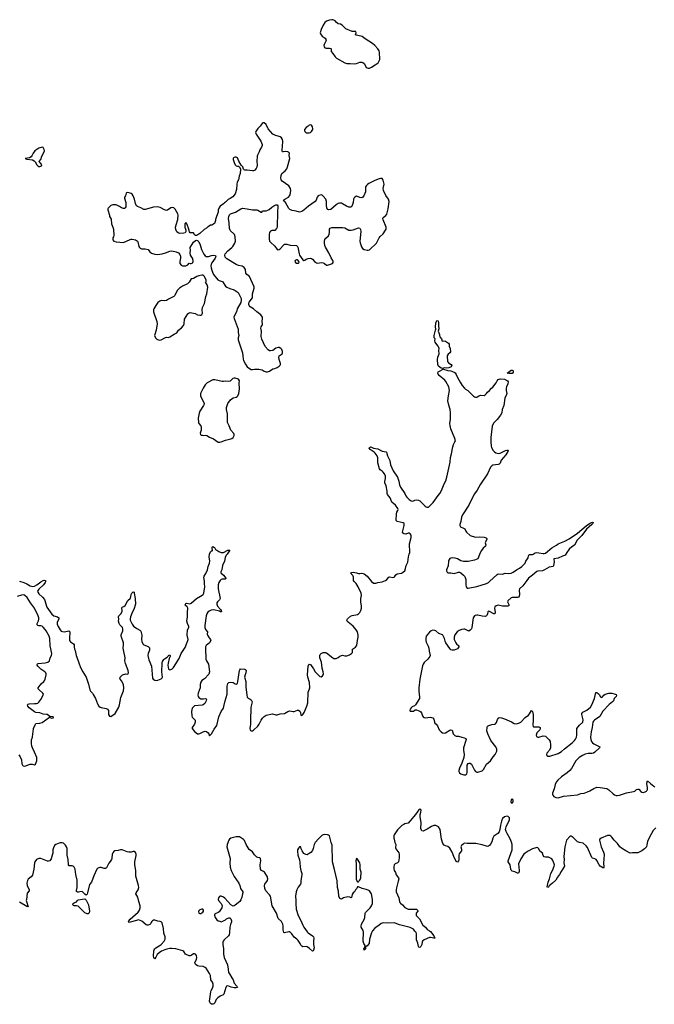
# Model space of a CAD drawing. Header units: inches. Extents: x 1449224 to 1618377, y 389895 to 532950.
# Tile 12 of 105: x 1488314 to 1500140, y 411615 to 429953. Entities that reach past the tile are written whole.
import ezdxf

# ---------------------------------------------------------------- set-up
doc = ezdxf.new("R2010")
doc.units = ezdxf.units.IN
doc.header["$MEASUREMENT"] = 0
for name, color, linetype in [('B4481', 7, 'Continuous'), ('B4482', 7, 'Continuous'), ('B4491', 7, 'Continuous'), ('B4492', 7, 'Continuous'), ('B5401', 7, 'Continuous')]:
    doc.layers.add(name, color=color, linetype=linetype)

msp = doc.modelspace()

# ---------------------------------------------------------------- linework, layer by layer
at = {"layer": 'B4481', "color": 6, "elevation": 600}
for points in [[(1488310, 419498), (1488390, 419471), (1488450, 419445), (1488510, 419406), (1488550, 419396), (1488590, 419405), (1488633, 419427), (1488710, 419486), (1488750, 419508), (1488773, 419513), (1488793, 419510), (1488795, 419490), (1488787, 419470), (1488755, 419430), (1488670, 419347), (1488649, 419311), (1488650, 419290), (1488670, 419262), (1488740, 419200), (1488775, 419155), (1488821, 419010), (1488910, 418881), (1488949, 418849), (1489018, 418830), (1489043, 418810), (1489041, 418790), (1489013, 418730), (1489012, 418692), (1489028, 418650), (1489067, 418590), (1489090, 418567), (1489110, 418556), (1489150, 418554), (1489230, 418568), (1489241, 418561), (1489248, 418550), (1489240, 418430), (1489245, 418390), (1489264, 418364), (1489319, 418330), (1489331, 418310), (1489330, 418270), (1489337, 418230), (1489346, 418206), (1489369, 418110), (1489382, 418082), (1489415, 417975), (1489450, 417887), (1489488, 417810), (1489555, 417710), (1489597, 417577), (1489622, 417470), (1489633, 417450), (1489670, 417410), (1489685, 417385), (1489726, 417310), (1489763, 417210), (1489789, 417170), (1489811, 417151), (1489830, 417143), (1489925, 417125), (1489951, 417111), (1489967, 417090), (1489972, 417070), (1489970, 417010), (1489990, 416983), (1490000, 416981)], [(1488301, 416261), (1488324, 416224), (1488347, 416167), (1488356, 416095), (1488367, 416067), (1488377, 416057), (1488410, 416048), (1488490, 416084), (1488510, 416088), (1488546, 416086), (1488590, 416075), (1488610, 416086), (1488632, 416148), (1488634, 416186), (1488631, 416210), (1488593, 416313), (1488551, 416391), (1488541, 416421), (1488534, 416470), (1488537, 416543), (1488554, 416590), (1488556, 416650), (1488566, 416690), (1488572, 416750), (1488600, 416820), (1488617, 416843), (1488690, 416851), (1488730, 416863), (1488870, 416962), (1488894, 416950), (1488913, 416947), (1488946, 416950), (1488938, 416970), (1488875, 416975), (1488829, 417010), (1488815, 417015), (1488750, 417020), (1488690, 417043), (1488612, 417052), (1488590, 417060), (1488490, 417138), (1488464, 417170), (1488459, 417190), (1488475, 417205), (1488491, 417209), (1488590, 417220), (1488630, 417218), (1488650, 417225), (1488670, 417240), (1488710, 417289), (1488752, 417370), (1488756, 417390), (1488747, 417410), (1488678, 417470), (1488661, 417490), (1488661, 417510), (1488715, 417585), (1488766, 417630), (1488782, 417650), (1488791, 417671), (1488808, 417750), (1488808, 417770), (1488800, 417790), (1488784, 417810), (1488710, 417859), (1488650, 417910), (1488638, 417930), (1488639, 417941), (1488645, 417955), (1488658, 417962), (1488790, 417972), (1488836, 417990), (1488869, 418011), (1488883, 418070), (1488906, 418110), (1488911, 418148), (1488885, 418290), (1488873, 418430), (1488862, 418470), (1488806, 418570), (1488790, 418596), (1488750, 418641), (1488730, 418657), (1488710, 418662), (1488670, 418663), (1488650, 418670), (1488642, 418682), (1488642, 418710), (1488663, 418757), (1488670, 418790), (1488669, 418811), (1488658, 418850), (1488593, 418990), (1488514, 419090), (1488451, 419191), (1488411, 419231), (1488390, 419239), (1488350, 419235), (1488270, 419211)], [(1490000, 414277), (1489977, 414243), (1489941, 414170), (1489930, 414157), (1489910, 414144), (1489890, 414143), (1489830, 414162), (1489810, 414162), (1489770, 414150), (1489750, 414130), (1489695, 414010), (1489650, 413892), (1489614, 413846), (1489579, 413690), (1489570, 413667), (1489550, 413649), (1489526, 413666), (1489510, 413688), (1489477, 413717), (1489433, 413713), (1489410, 413705), (1489390, 413705), (1489375, 413715), (1489373, 413733), (1489387, 413793), (1489386, 413930), (1489361, 414030), (1489348, 414130), (1489332, 414170), (1489310, 414188), (1489290, 414194), (1489233, 414193), (1489221, 414210), (1489219, 414310), (1489198, 414390), (1489196, 414516), (1489186, 414550), (1489170, 414580), (1489146, 414606), (1489130, 414616), (1489104, 414624), (1489070, 414623), (1489050, 414618), (1488990, 414594), (1488962, 414570), (1488943, 414530), (1488932, 414490), (1488929, 414430), (1488922, 414390), (1488898, 414322), (1488877, 414290), (1488850, 414280), (1488830, 414283), (1488710, 414329), (1488670, 414332), (1488627, 414310), (1488597, 414270), (1488589, 414250), (1488576, 414130), (1488550, 414022), (1488530, 413990), (1488473, 413947), (1488461, 413919), (1488450, 413870), (1488453, 413830), (1488490, 413750), (1488491, 413730), (1488452, 413688), (1488438, 413570), (1488437, 413550), (1488445, 413510), (1488468, 413450), (1488470, 413430), (1488450, 413434), (1488310, 413519)]]:
    msp.add_lwpolyline(points, dxfattribs=at)
msp.add_lwpolyline([(1489590, 413303), (1489570, 413303), (1489530, 413317), (1489402, 413442), (1489370, 413450), (1489330, 413450), (1489314, 413454), (1489307, 413470), (1489312, 413490), (1489330, 413506), (1489370, 413523), (1489390, 413551), (1489402, 413558), (1489485, 413575), (1489530, 413578), (1489550, 413556), (1489596, 413470), (1489616, 413350), (1489610, 413319)], close=True, dxfattribs=at)
at = {"layer": 'B4482', "color": 6, "elevation": 700}
msp.add_lwpolyline([(1488730, 427579), (1488670, 427561), (1488595, 427510), (1488563, 427470), (1488543, 427417), (1488530, 427399), (1488497, 427383), (1488414, 427370), (1488450, 427354), (1488550, 427341), (1488583, 427323), (1488604, 427304), (1488634, 427250), (1488651, 427230), (1488670, 427220), (1488690, 427217), (1488710, 427223), (1488719, 427230), (1488726, 427250), (1488710, 427273), (1488689, 427290), (1488679, 427310), (1488710, 427351), (1488728, 427412), (1488771, 427489), (1488774, 427510), (1488770, 427538), (1488753, 427570)], close=True, dxfattribs=at)
msp.add_lwpolyline([(1490000, 426483), (1489985, 426470), (1489960, 426440), (1489955, 426430), (1489955, 426410), (1489985, 426310), (1489986, 426290), (1490000, 426266)], dxfattribs=at)
at = {"layer": 'B4491', "color": 6, "elevation": 600}
for points in [[(1490000, 416981), (1490010, 416978), (1490030, 416985), (1490091, 417030), (1490161, 417150), (1490176, 417190), (1490199, 417330), (1490249, 417451), (1490256, 417510), (1490248, 417568), (1490215, 417635), (1490189, 417670), (1490181, 417690), (1490185, 417710), (1490230, 417751), (1490290, 417771), (1490330, 417761), (1490342, 417790), (1490333, 417830), (1490283, 417963), (1490276, 418010), (1490280, 418070), (1490243, 418250), (1490249, 418310), (1490248, 418350), (1490203, 418470), (1490206, 418494), (1490238, 418570), (1490239, 418610), (1490230, 418630), (1490181, 418681), (1490165, 418710), (1490158, 418750), (1490159, 418790), (1490154, 418830), (1490164, 418850), (1490200, 418890), (1490221, 418930), (1490223, 418950), (1490215, 418990), (1490218, 419002), (1490224, 419010), (1490256, 419024), (1490278, 419042), (1490330, 419137), (1490378, 419182), (1490388, 419210), (1490392, 419250), (1490402, 419270), (1490430, 419295), (1490450, 419292), (1490446, 419274), (1490463, 419170), (1490471, 419070), (1490439, 418970), (1490414, 418926), (1490378, 418830), (1490370, 418790), (1490372, 418770), (1490410, 418693), (1490436, 418656), (1490494, 418614), (1490550, 418586), (1490570, 418565), (1490592, 418490), (1490587, 418410), (1490589, 418370), (1490606, 418330), (1490630, 418309), (1490710, 418278), (1490733, 418253), (1490732, 418212), (1490707, 418150), (1490703, 418110), (1490721, 418030), (1490769, 417910), (1490790, 417690), (1490799, 417670), (1490830, 417649), (1490856, 417644), (1490890, 417651), (1490950, 417679), (1490966, 417694), (1490975, 417710), (1490960, 417810), (1490970, 417970), (1490978, 418002), (1491000, 418040), (1491010, 418050), (1491062, 418078), (1491082, 418098), (1491090, 418114), (1491110, 418121), (1491116, 418110), (1491115, 418090), (1491101, 418058), (1491078, 417970), (1491075, 417930), (1491090, 417860), (1491110, 417847), (1491131, 417849), (1491150, 417858), (1491181, 417890), (1491285, 418055), (1491320, 418150), (1491397, 418263), (1491430, 418339), (1491450, 418390), (1491452, 418410), (1491434, 418490), (1491444, 418590), (1491466, 418630), (1491468, 418650), (1491438, 418710), (1491426, 418750), (1491440, 418830), (1491439, 418910), (1491448, 418990), (1491436, 419016), (1491398, 419050), (1491402, 419070), (1491410, 419082), (1491430, 419088), (1491484, 419076), (1491510, 419085), (1491610, 419172), (1491685, 419215), (1491730, 419246), (1491748, 419270), (1491761, 419390), (1491756, 419450), (1491760, 419490), (1491744, 419570), (1491750, 419590), (1491781, 419639), (1491812, 419710), (1491828, 419770), (1491852, 419830), (1491858, 419870), (1491847, 419950), (1491848, 419990), (1491852, 420000)], [(1492178, 420000), (1492162, 419978), (1492141, 419939), (1492130, 419870), (1492093, 419790), (1492080, 419710), (1492065, 419670), (1492065, 419650), (1492111, 419610), (1492156, 419550), (1492155, 419545), (1492145, 419535), (1492090, 419535), (1492070, 419528), (1492050, 419506), (1492027, 419470), (1492013, 419430), (1492015, 419350), (1492049, 419170), (1492040, 419150), (1492000, 419110), (1491990, 419090), (1491989, 419070), (1491992, 419050), (1492003, 419030), (1492058, 418970), (1492069, 418950), (1492073, 418927), (1492053, 418927), (1492036, 418936), (1491930, 418959), (1491885, 418955), (1491843, 418937), (1491821, 418919), (1491801, 418890), (1491788, 418850), (1491764, 418670), (1491764, 418630), (1491776, 418596), (1491812, 418550), (1491809, 418510), (1491812, 418490), (1491842, 418442), (1491868, 418410), (1491876, 418390), (1491850, 418350), (1491790, 418299), (1491778, 418270), (1491774, 418246), (1491784, 418044), (1491794, 418010), (1491830, 417950), (1491852, 417810), (1491837, 417763), (1491760, 417680), (1491710, 417646), (1491690, 417615), (1491678, 417570), (1491675, 417510), (1491638, 417410), (1491634, 417370), (1491639, 417350), (1491654, 417330), (1491690, 417306), (1491737, 417303), (1491770, 417310), (1491786, 417306), (1491792, 417292), (1491790, 417270), (1491764, 417216), (1491736, 417190), (1491716, 417184), (1491570, 417171), (1491550, 417157), (1491531, 417129), (1491516, 417070), (1491521, 416990), (1491530, 416963), (1491582, 416910), (1491586, 416890), (1491584, 416870), (1491569, 416830), (1491530, 416770), (1491531, 416750), (1491570, 416697), (1491630, 416653), (1491650, 416650), (1491670, 416656), (1491730, 416690), (1491770, 416701), (1491796, 416696), (1491828, 416670), (1491841, 416650), (1491850, 416614), (1491855, 416625), (1491870, 416631), (1491890, 416655), (1491941, 416739), (1491990, 416807), (1492025, 416970), (1492066, 417070), (1492109, 417132), (1492120, 417160), (1492143, 417270), (1492180, 417390), (1492182, 417538), (1492193, 417587), (1492214, 417606), (1492250, 417617), (1492290, 417610), (1492330, 417584), (1492350, 417577), (1492370, 417590), (1492380, 417630), (1492408, 417832), (1492414, 417846), (1492430, 417863), (1492510, 417856), (1492526, 417846), (1492533, 417833), (1492530, 417790), (1492514, 417750), (1492506, 417710), (1492508, 417688), (1492531, 417630), (1492531, 417530), (1492544, 417370), (1492555, 417335), (1492570, 417314), (1492610, 417299), (1492628, 417288), (1492644, 417250), (1492626, 417174), (1492622, 417138), (1492612, 416910), (1492617, 416830), (1492604, 416750), (1492607, 416730), (1492617, 416717), (1492630, 416709), (1492650, 416711), (1492670, 416722), (1492750, 416796), (1492778, 416830), (1492814, 416906), (1492838, 416942), (1492870, 416976), (1492910, 416998), (1493022, 417022), (1493090, 417006), (1493110, 417006), (1493170, 417023), (1493247, 417033), (1493310, 417070), (1493330, 417077), (1493350, 417079), (1493410, 417067), (1493430, 417070), (1493490, 417095), (1493510, 417093), (1493534, 417074), (1493545, 417050), (1493550, 417002), (1493570, 416997), (1493590, 417014), (1493616, 417050), (1493665, 417170), (1493682, 417230), (1493690, 417430), (1493715, 417490), (1493719, 417510), (1493715, 417610), (1493684, 417710), (1493676, 417750), (1493690, 417914), (1493699, 417941), (1493710, 417951), (1493730, 417941), (1493786, 417866), (1493817, 417810), (1493910, 417719), (1493930, 417715), (1493954, 417730), (1493969, 417750), (1493976, 417770), (1493972, 417810), (1493953, 417873), (1493936, 417990), (1493904, 418070), (1493904, 418110), (1493913, 418130), (1493930, 418150), (1493970, 418170), (1494010, 418170), (1494030, 418160), (1494150, 418068), (1494170, 418058), (1494210, 418056), (1494247, 418073), (1494281, 418099), (1494310, 418114), (1494330, 418117), (1494370, 418107), (1494410, 418105), (1494458, 418122), (1494494, 418147), (1494514, 418170), (1494516, 418230), (1494572, 418268), (1494588, 418290), (1494594, 418306), (1494607, 418390), (1494623, 418450), (1494622, 418490), (1494607, 418550), (1494587, 418590), (1494530, 418656), (1494433, 418730), (1494416, 418750), (1494409, 418770), (1494424, 418796), (1494479, 418841), (1494510, 418855), (1494610, 418876), (1494630, 418887), (1494651, 418910), (1494672, 418950), (1494682, 418990), (1494683, 419030), (1494673, 419110), (1494673, 419170), (1494683, 419230), (1494674, 419270), (1494622, 419390), (1494584, 419450), (1494545, 419490), (1494535, 419510), (1494537, 419570), (1494531, 419590), (1494523, 419603), (1494492, 419630), (1494485, 419650), (1494502, 419658), (1494530, 419661), (1494590, 419652), (1494630, 419638), (1494650, 419636), (1494690, 419644), (1494730, 419634), (1494789, 419589), (1494870, 419488), (1494910, 419459), (1494950, 419459), (1494987, 419473), (1495070, 419485), (1495131, 419509), (1495155, 419525), (1495190, 419570), (1495210, 419576), (1495270, 419566), (1495289, 419571), (1495301, 419579), (1495326, 419614), (1495349, 419630), (1495430, 419647), (1495450, 419656), (1495490, 419691), (1495505, 419730), (1495514, 419790), (1495545, 419850), (1495558, 419950), (1495572, 420000)], [(1498491, 420000), (1498480, 419980), (1498468, 419972), (1498430, 419962), (1498350, 419924), (1498268, 419910), (1498272, 419852), (1498262, 419790), (1498252, 419770), (1498183, 419757), (1498095, 419705), (1498053, 419687), (1497970, 419680), (1497950, 419673), (1497867, 419610), (1497797, 419550), (1497762, 419510), (1497692, 419408), (1497626, 419350), (1497620, 419330), (1497627, 419250), (1497621, 419219), (1497610, 419198), (1497589, 419191), (1497488, 419192), (1497470, 419185), (1497410, 419130), (1497406, 419110), (1497434, 419050), (1497424, 419036), (1497409, 419031), (1497313, 419033), (1497230, 419050), (1497190, 419039), (1497170, 419020), (1497164, 418996), (1497177, 418910), (1497170, 418886), (1497147, 418887), (1497070, 418930), (1497050, 418935), (1497035, 418925), (1497033, 418890), (1497021, 418859), (1497012, 418848), (1496990, 418838), (1496930, 418843), (1496850, 418862), (1496830, 418862), (1496804, 418856), (1496790, 418848), (1496765, 418810), (1496739, 418630), (1496730, 418609), (1496710, 418583), (1496686, 418566), (1496670, 418569), (1496610, 418599), (1496590, 418604), (1496550, 418595), (1496503, 418577), (1496468, 418552), (1496422, 418498), (1496407, 418450), (1496412, 418410), (1496438, 418350), (1496453, 418330), (1496497, 418290), (1496500, 418270), (1496470, 418238), (1496410, 418210), (1496370, 418208), (1496350, 418219), (1496330, 418240), (1496256, 418350), (1496241, 418381), (1496228, 418430), (1496196, 418490), (1496190, 418497), (1496123, 418523), (1496070, 418572), (1496050, 418578), (1496010, 418581), (1495981, 418570), (1495950, 418546), (1495886, 418470), (1495880, 418430), (1495882, 418390), (1495890, 418361), (1495925, 418285), (1495936, 418250), (1495943, 418190), (1495965, 418110), (1495959, 418090), (1495919, 418041), (1495850, 417982), (1495831, 417950), (1495821, 417919), (1495785, 417730), (1495769, 417670), (1495750, 417510), (1495749, 417449), (1495763, 417337), (1495763, 417310), (1495690, 417194), (1495670, 417174), (1495630, 417154), (1495610, 417137), (1495591, 417110), (1495585, 417085), (1495593, 417073), (1495650, 417072), (1495681, 417099), (1495710, 417101), (1495770, 417075), (1495790, 417062), (1495802, 417042), (1495820, 416990), (1495832, 416972), (1495850, 416958), (1495872, 416952), (1495970, 416961), (1495990, 416959), (1496010, 416950), (1496030, 416926), (1496042, 416870), (1496050, 416850), (1496076, 416830), (1496101, 416801), (1496129, 416729), (1496167, 416687), (1496190, 416670), (1496230, 416663), (1496250, 416669), (1496330, 416719), (1496350, 416728), (1496370, 416718), (1496390, 416654), (1496422, 416622), (1496450, 416612), (1496490, 416609), (1496550, 416589), (1496599, 416579), (1496626, 416566), (1496634, 416550), (1496630, 416530), (1496582, 416390), (1496583, 416350), (1496597, 416270), (1496593, 416210), (1496555, 416105), (1496510, 416015), (1496500, 415970), (1496500, 415950), (1496509, 415929), (1496536, 415910), (1496590, 415891), (1496630, 415891), (1496644, 415910), (1496650, 415932), (1496654, 415970), (1496654, 416070), (1496670, 416103), (1496690, 416108), (1496710, 416104), (1496730, 416085), (1496790, 415975), (1496810, 415948), (1496830, 415938), (1496850, 415936), (1496930, 415964), (1496958, 415990), (1497015, 416085), (1497088, 416150), (1497138, 416222), (1497177, 416270), (1497203, 416330), (1497205, 416370), (1497189, 416410), (1497094, 416530), (1497036, 416650), (1497017, 416710), (1497022, 416770), (1497030, 416794), (1497057, 416810), (1497110, 416825), (1497168, 416832), (1497181, 416839), (1497197, 416863), (1497219, 416921), (1497236, 416944), (1497250, 416955), (1497289, 416951), (1497350, 416930), (1497478, 416878), (1497530, 416845), (1497570, 416840), (1497630, 416858), (1497650, 416870), (1497730, 416956), (1497797, 417003), (1497815, 417025), (1497850, 417087), (1497870, 417071), (1497883, 417010), (1497885, 416910), (1497873, 416813), (1497879, 416790), (1497890, 416782), (1497910, 416780), (1497990, 416783), (1498014, 416770), (1498015, 416750), (1498005, 416730), (1497949, 416670), (1497938, 416630), (1497945, 416605), (1497970, 416591), (1497990, 416591), (1498070, 416614), (1498110, 416608), (1498180, 416540), (1498197, 416510), (1498207, 416450), (1498202, 416390), (1498188, 416350), (1498139, 416290), (1498133, 416270), (1498139, 416250), (1498150, 416239), (1498190, 416234), (1498350, 416286), (1498410, 416322), (1498465, 416375), (1498610, 416485), (1498652, 416528), (1498670, 416555), (1498687, 416590), (1498695, 416625), (1498698, 416750), (1498747, 416813), (1498808, 416872), (1498811, 416911), (1498803, 416963), (1498788, 417010), (1498792, 417030), (1498810, 417053), (1498885, 417095), (1498952, 417150), (1498975, 417190), (1499024, 417310), (1499050, 417422), (1499070, 417422), (1499098, 417398), (1499117, 417377), (1499131, 417350), (1499150, 417331), (1499170, 417336), (1499196, 417370), (1499225, 417390), (1499290, 417410), (1499348, 417408), (1499390, 417398), (1499426, 417386), (1499436, 417370), (1499431, 417350), (1499393, 417310), (1499376, 417270), (1499362, 417250), (1499301, 417199), (1499183, 417077), (1499125, 416975), (1499026, 416910), (1499006, 416890), (1498994, 416870), (1498984, 416770), (1498963, 416690), (1498952, 416590), (1498955, 416550), (1498970, 416510), (1498990, 416482), (1499010, 416466), (1499115, 416415), (1499122, 416410), (1499116, 416390), (1499030, 416310), (1499006, 416294), (1498974, 416286), (1498910, 416285), (1498848, 416272), (1498801, 416250), (1498737, 416210), (1498712, 416190), (1498678, 416150), (1498599, 416010), (1498568, 415972), (1498516, 415924), (1498407, 415853), (1498342, 415790), (1498313, 415750), (1498293, 415710), (1498272, 415630), (1498243, 415550), (1498243, 415530), (1498250, 415510), (1498268, 415488), (1498305, 415465), (1498350, 415458), (1498450, 415489), (1498710, 415514), (1498770, 415540), (1498830, 415550), (1498896, 415570), (1498938, 415590), (1499010, 415637), (1499070, 415659), (1499130, 415654), (1499253, 415633), (1499290, 415610), (1499370, 415533), (1499396, 415516), (1499430, 415507), (1499450, 415505), (1499490, 415510), (1499624, 415556), (1499750, 415577), (1499774, 415586), (1499807, 415613), (1499830, 415624), (1499850, 415624), (1499890, 415580), (1499910, 415565), (1499930, 415560), (1499950, 415564), (1499970, 415570), (1499994, 415586), (1500000, 415595)], [(1496884, 420000), (1496879, 419990), (1496848, 419912), (1496790, 419885), (1496670, 419863), (1496585, 419865), (1496536, 419876), (1496473, 419910), (1496430, 419923), (1496370, 419930), (1496350, 419926), (1496330, 419915), (1496308, 419890), (1496302, 419870), (1496296, 419784), (1496268, 419710), (1496268, 419688), (1496282, 419662), (1496293, 419653), (1496310, 419651), (1496350, 419653), (1496410, 419641), (1496490, 419664), (1496510, 419663), (1496533, 419653), (1496585, 419610), (1496610, 419582), (1496625, 419530), (1496625, 419430), (1496633, 419393), (1496650, 419367), (1496670, 419365), (1496830, 419395), (1497010, 419452), (1497048, 419470), (1497070, 419487), (1497210, 419620), (1497230, 419632), (1497310, 419627), (1497358, 419642), (1497430, 419640), (1497470, 419647), (1497510, 419663), (1497572, 419708), (1497630, 419741), (1497670, 419770), (1497730, 419830), (1497745, 419870), (1497776, 419910), (1497786, 419930), (1497798, 419970), (1497810, 419990), (1497870, 419992), (1497884, 420000)], [(1500000, 415729), (1500000, 415730), (1500000, 415731)], [(1500000, 414585), (1499991, 414549), (1499956, 414510), (1499910, 414471), (1499830, 414438), (1499790, 414434), (1499730, 414436), (1499690, 414429), (1499610, 414472), (1499526, 414526), (1499496, 414550), (1499453, 414613), (1499392, 414672), (1499350, 414730), (1499330, 414748), (1499310, 414758), (1499290, 414762), (1499270, 414760), (1499150, 414710), (1499127, 414690), (1499121, 414670), (1499147, 414550), (1499192, 414450), (1499202, 414410), (1499199, 414310), (1499190, 414250), (1499199, 414170), (1499190, 414150), (1499130, 414186), (1499110, 414215), (1499071, 414291), (1499053, 414313), (1499030, 414327), (1498990, 414336), (1498976, 414350), (1498895, 414535), (1498870, 414567), (1498814, 414614), (1498746, 414626), (1498710, 414641), (1498630, 414724), (1498590, 414749), (1498570, 414749), (1498503, 414670), (1498470, 414550), (1498453, 414370), (1498459, 414310), (1498455, 414250), (1498465, 414190), (1498403, 414090), (1498375, 414030), (1498334, 413986), (1498304, 413930), (1498243, 413870), (1498181, 413819), (1498170, 413798), (1498148, 413788), (1498145, 413805), (1498160, 413890), (1498185, 413950), (1498211, 414050), (1498244, 414110), (1498274, 414186), (1498277, 414210), (1498274, 414230), (1498250, 414295), (1498230, 414322), (1498170, 414354), (1498110, 414353), (1498090, 414364), (1498070, 414389), (1498053, 414433), (1498009, 414469), (1497990, 414513), (1497970, 414530), (1497950, 414534), (1497930, 414532), (1497870, 414510), (1497790, 414470), (1497730, 414430), (1497710, 414410), (1497650, 414323), (1497610, 414230), (1497622, 414110), (1497621, 414090), (1497610, 414057), (1497590, 414055), (1497542, 414082), (1497490, 414095), (1497473, 414113), (1497466, 414130), (1497451, 414211), (1497416, 414270), (1497416, 414290), (1497488, 414490), (1497488, 414590), (1497477, 414637), (1497455, 414695), (1497395, 414795), (1497376, 414836), (1497369, 414870), (1497377, 414923), (1497442, 415050), (1497438, 415090), (1497418, 415110), (1497390, 415117), (1497350, 415109), (1497310, 415075), (1497290, 415028), (1497273, 414950), (1497264, 414870), (1497248, 414830), (1497223, 414797), (1497150, 414747), (1497130, 414710), (1497110, 414641), (1497090, 414597), (1497070, 414573), (1497050, 414558), (1497030, 414555), (1497010, 414558), (1496930, 414588), (1496813, 414607), (1496730, 414607), (1496690, 414613), (1496650, 414609), (1496610, 414614), (1496590, 414607), (1496570, 414594), (1496544, 414570), (1496535, 414550), (1496547, 414507), (1496546, 414474), (1496505, 414415), (1496499, 414390), (1496495, 414305), (1496490, 414289), (1496470, 414261), (1496450, 414277), (1496402, 414370), (1496370, 414450), (1496330, 414521), (1496290, 414553), (1496250, 414565), (1496221, 414581), (1496196, 414610), (1496175, 414690), (1496149, 414869), (1496119, 414919), (1496096, 414936), (1496070, 414945), (1496030, 414944), (1495990, 414929), (1495910, 414878), (1495830, 414841), (1495810, 414849), (1495801, 414861), (1495792, 414892), (1495796, 414996), (1495777, 415110), (1495777, 415150), (1495790, 415194), (1495793, 415230), (1495790, 415238), (1495770, 415248), (1495750, 415238), (1495730, 415215), (1495690, 415150), (1495650, 415109), (1495591, 415030), (1495552, 414988), (1495490, 414975), (1495470, 414965), (1495437, 414943), (1495356, 414864), (1495291, 414770), (1495284, 414750), (1495284, 414710), (1495294, 414690), (1495305, 414630), (1495323, 414590), (1495319, 414530), (1495323, 414510), (1495378, 414438), (1495386, 414410), (1495385, 414345), (1495370, 414270), (1495355, 414250), (1495310, 414230), (1495300, 414220), (1495290, 414210), (1495283, 414177), (1495284, 414144), (1495292, 414110), (1495315, 414070), (1495328, 414028), (1495374, 413970), (1495382, 413950), (1495364, 413910), (1495334, 413786), (1495328, 413748), (1495330, 413710), (1495376, 413596), (1495390, 413531), (1495398, 413510), (1495410, 413496), (1495449, 413470), (1495490, 413417), (1495550, 413389), (1495615, 413385), (1495690, 413390), (1495710, 413384), (1495725, 413370), (1495730, 413350), (1495705, 413310), (1495700, 413290), (1495704, 413270), (1495765, 413205), (1495827, 413087), (1495876, 413050), (1495906, 413006), (1495950, 412986), (1495970, 412970), (1496032, 412890), (1496051, 412850), (1496030, 412848), (1495970, 412862), (1495950, 412860), (1495850, 412818), (1495820, 412790), (1495813, 412770), (1495808, 412730), (1495790, 412689), (1495770, 412672), (1495750, 412682), (1495745, 412690), (1495733, 412753), (1495710, 412819), (1495706, 412926), (1495699, 412950), (1495680, 412980), (1495650, 413012), (1495590, 413045), (1495390, 413094), (1495310, 413126), (1495290, 413130), (1495169, 413129), (1495090, 413135), (1495050, 413120), (1495010, 413092), (1494930, 413031), (1494890, 412983), (1494870, 412945), (1494834, 412830), (1494828, 412750), (1494790, 412707), (1494758, 412682), (1494757, 412657), (1494750, 412635), (1494730, 412624), (1494728, 412650), (1494747, 412673), (1494750, 412710), (1494727, 412750), (1494715, 412790), (1494721, 412961), (1494713, 412990), (1494680, 413050), (1494676, 413070), (1494686, 413110), (1494730, 413194), (1494744, 413230), (1494749, 413310), (1494755, 413325), (1494844, 413410), (1494870, 413451), (1494886, 413490), (1494890, 413570), (1494870, 413670), (1494844, 413710), (1494830, 413726), (1494810, 413739), (1494770, 413756), (1494693, 413773), (1494630, 413806), (1494610, 413806), (1494594, 413770), (1494570, 413746), (1494551, 413710), (1494531, 413690), (1494510, 413658), (1494496, 413604), (1494490, 413598), (1494466, 413610), (1494430, 413615), (1494350, 413599), (1494310, 413575), (1494290, 413578), (1494285, 413585), (1494270, 413608), (1494264, 413630), (1494255, 413725), (1494238, 413790), (1494227, 413913), (1494183, 414123), (1494143, 414270), (1494139, 414579), (1494119, 414630), (1494085, 414750), (1494070, 414764), (1494050, 414772), (1493995, 414775), (1493969, 414771), (1493944, 414756), (1493882, 414698), (1493820, 414630), (1493799, 414590), (1493783, 414517), (1493770, 414478), (1493738, 414442), (1493710, 414422), (1493670, 414402), (1493644, 414404), (1493610, 414422), (1493575, 414475), (1493558, 414510), (1493550, 414546), (1493530, 414546), (1493510, 414526), (1493491, 414490), (1493488, 414470), (1493496, 414390), (1493528, 414308), (1493536, 414256), (1493539, 414170), (1493551, 414110), (1493571, 414050), (1493571, 414030), (1493554, 413914), (1493553, 413870), (1493545, 413850), (1493505, 413795), (1493480, 413750), (1493468, 413712), (1493453, 413630), (1493461, 413550), (1493458, 413490), (1493467, 413390), (1493504, 413270), (1493555, 413175), (1493590, 413087), (1493610, 413051), (1493668, 412968), (1493688, 412948), (1493771, 412890), (1493791, 412870), (1493796, 412850), (1493788, 412790), (1493787, 412730), (1493801, 412670), (1493790, 412626), (1493782, 412610), (1493770, 412605), (1493717, 412657), (1493670, 412686), (1493650, 412690), (1493590, 412687), (1493570, 412696), (1493550, 412719), (1493541, 412750), (1493505, 412805), (1493481, 412830), (1493430, 412868), (1493388, 412930), (1493350, 412964), (1493330, 412966), (1493250, 412947), (1493233, 412953), (1493224, 413004), (1493226, 413070), (1493215, 413110), (1493190, 413157), (1493133, 413213), (1493098, 413310), (1493017, 413450), (1492986, 413630), (1492970, 413653), (1492900, 413730), (1492883, 413770), (1492876, 413830), (1492885, 413855), (1492930, 413921), (1492936, 413950), (1492934, 413970), (1492929, 413990), (1492875, 414075), (1492859, 414090), (1492821, 414110), (1492804, 414130), (1492797, 414210), (1492809, 414290), (1492804, 414330), (1492786, 414346), (1492750, 414350), (1492730, 414358), (1492690, 414402), (1492655, 414455), (1492590, 414501), (1492535, 414590), (1492506, 414666), (1492486, 414686), (1492430, 414724), (1492410, 414733), (1492390, 414736), (1492350, 414735), (1492250, 414710), (1492226, 414690), (1492214, 414670), (1492178, 414590), (1492172, 414550), (1492234, 414330), (1492230, 414250), (1492235, 414170), (1492255, 414110), (1492313, 413993), (1492396, 413870), (1492414, 413830), (1492431, 413771), (1492471, 413710), (1492472, 413690), (1492465, 413675), (1492455, 413610), (1492436, 413564), (1492415, 413530), (1492330, 413461), (1492310, 413449), (1492290, 413444), (1492250, 413469), (1492137, 413590), (1492112, 413610), (1492070, 413628), (1492050, 413629), (1492037, 413623), (1492020, 413600), (1492013, 413570), (1492019, 413550), (1492071, 413492), (1492081, 413470), (1492085, 413450), (1492079, 413410), (1492030, 413338), (1492010, 413324), (1491958, 413302), (1491947, 413290), (1491947, 413273), (1491959, 413230), (1491987, 413190), (1492012, 413172), (1492041, 413161), (1492070, 413154), (1492099, 413161), (1492149, 413190), (1492170, 413207), (1492210, 413226), (1492230, 413225), (1492247, 413207), (1492256, 413190), (1492261, 413170), (1492259, 413150), (1492240, 413100), (1492229, 413050), (1492225, 412950), (1492216, 412910), (1492205, 412890), (1492124, 412816), (1492108, 412792), (1492101, 412770), (1492101, 412730), (1492112, 412650), (1492114, 412550), (1492127, 412487), (1492188, 412350), (1492196, 412270), (1492208, 412210), (1492222, 412182), (1492270, 412110), (1492292, 412070), (1492312, 412010), (1492360, 411950), (1492371, 411930), (1492350, 411923), (1492310, 411924), (1492255, 411935), (1492190, 411958), (1492170, 411954), (1492155, 411930), (1492118, 411802), (1492106, 411790), (1492050, 411768), (1492005, 411735), (1491977, 411703), (1491950, 411643), (1491930, 411624), (1491910, 411615), (1491890, 411615), (1491870, 411632), (1491855, 411655), (1491851, 411671), (1491873, 411850), (1491879, 411870), (1491907, 411913), (1491919, 411950), (1491919, 411990), (1491915, 412010), (1491906, 412030), (1491874, 412074), (1491867, 412150), (1491851, 412190), (1491790, 412286), (1491770, 412302), (1491730, 412320), (1491650, 412327), (1491630, 412333), (1491604, 412350), (1491585, 412370), (1491580, 412390), (1491606, 412454), (1491612, 412490), (1491607, 412527), (1491592, 412550), (1491570, 412557), (1491550, 412553), (1491510, 412525), (1491490, 412518), (1491470, 412518), (1491406, 412546), (1491370, 412598), (1491351, 412611), (1491226, 412646), (1491150, 412655), (1491110, 412654), (1491057, 412643), (1491020, 412630), (1490958, 412602), (1490910, 412574), (1490877, 412543), (1490850, 412492), (1490830, 412465), (1490812, 412490), (1490808, 412510), (1490812, 412610), (1490818, 412630), (1490831, 412650), (1490851, 412669), (1490910, 412702), (1490950, 412731), (1491004, 412790), (1491024, 412830), (1491025, 412870), (1491003, 412943), (1490994, 413030), (1490967, 413130), (1490950, 413150), (1490930, 413157), (1490890, 413162), (1490830, 413180), (1490810, 413180), (1490786, 413170), (1490770, 413149), (1490757, 413123), (1490739, 413101), (1490710, 413090), (1490690, 413091), (1490670, 413098), (1490590, 413165), (1490530, 413186), (1490490, 413179), (1490370, 413142), (1490350, 413140), (1490340, 413150), (1490345, 413170), (1490370, 413200), (1490519, 413330), (1490548, 413370), (1490561, 413410), (1490558, 413450), (1490535, 413530), (1490518, 413610), (1490480, 413670), (1490482, 413690), (1490523, 413750), (1490532, 413790), (1490527, 413830), (1490480, 414000), (1490476, 414030), (1490478, 414110), (1490458, 414210), (1490460, 414270), (1490485, 414385), (1490487, 414410), (1490470, 414445), (1490450, 414458), (1490430, 414460), (1490389, 414451), (1490350, 414449), (1490317, 414457), (1490226, 414494), (1490190, 414491), (1490150, 414479), (1490090, 414471), (1490070, 414462), (1490050, 414437), (1490040, 414410), (1490030, 414330), (1490022, 414310), (1490000, 414277)]]:
    msp.add_lwpolyline(points, dxfattribs=at)
for points in [[(1497490, 415440), (1497470, 415421), (1497465, 415390), (1497470, 415371), (1497490, 415360), (1497510, 415387), (1497512, 415410), (1497505, 415430)], [(1494590, 414328), (1494576, 414290), (1494581, 414230), (1494581, 413981), (1494586, 413946), (1494604, 413904), (1494610, 413894), (1494630, 413894), (1494635, 413910), (1494653, 413930), (1494669, 413971), (1494674, 414074), (1494659, 414130), (1494659, 414210), (1494653, 414250), (1494610, 414318)], [(1491710, 413388), (1491670, 413375), (1491645, 413350), (1491650, 413314), (1491670, 413305), (1491690, 413305), (1491728, 413330), (1491742, 413350), (1491738, 413370), (1491727, 413387)]]:
    msp.add_lwpolyline(points, close=True, dxfattribs=at)
at = {"layer": 'B4492', "color": 6}
for points, elevation in [([(1494133, 429953), (1494090, 429945), (1494030, 429924), (1494000, 429900), (1493968, 429850), (1493934, 429770), (1493916, 429710), (1493919, 429690), (1493929, 429669), (1493949, 429649), (1494007, 429610), (1494018, 429590), (1494022, 429570), (1494017, 429550), (1493989, 429491), (1493984, 429470), (1493989, 429449), (1494003, 429430), (1494024, 429424), (1494090, 429424), (1494110, 429416), (1494115, 429410), (1494115, 429370), (1494119, 429359), (1494150, 429323), (1494190, 429259), (1494217, 429237), (1494370, 429150), (1494410, 429139), (1494470, 429140), (1494550, 429129), (1494590, 429138), (1494650, 429161), (1494690, 429161), (1494710, 429153), (1494730, 429135), (1494770, 429071), (1494790, 429055), (1494810, 429050), (1494830, 429052), (1494870, 429069), (1494941, 429110), (1494991, 429149), (1495015, 429185), (1495022, 429210), (1495020, 429350), (1495010, 429374), (1494987, 429410), (1494930, 429475), (1494890, 429510), (1494750, 429598), (1494697, 429637), (1494669, 429649), (1494583, 429663), (1494573, 429670), (1494585, 429710), (1494578, 429730), (1494510, 429735), (1494390, 429784), (1494321, 429850), (1494290, 429867), (1494250, 429876), (1494210, 429905), (1494190, 429929), (1494170, 429943), (1494150, 429952)], 700), ([(1493734, 427994), (1493710, 427988), (1493692, 427970), (1493650, 427944), (1493623, 427910), (1493619, 427890), (1493626, 427870), (1493650, 427847), (1493670, 427843), (1493710, 427847), (1493730, 427851), (1493749, 427870), (1493775, 427910), (1493778, 427922), (1493770, 427958), (1493750, 427988)], 700), ([(1493470, 425483), (1493448, 425470), (1493442, 425450), (1493451, 425430), (1493470, 425419), (1493510, 425416), (1493522, 425430), (1493518, 425450), (1493504, 425470), (1493490, 425481)], 700), ([(1491710, 425193), (1491650, 425183), (1491617, 425170), (1491550, 425131), (1491530, 425127), (1491510, 425129), (1491474, 425066), (1491444, 425036), (1491350, 424990), (1491293, 424950), (1491250, 424912), (1491202, 424818), (1491184, 424796), (1491085, 424750), (1491050, 424724), (1491010, 424718), (1490950, 424721), (1490928, 424712), (1490890, 424685), (1490849, 424631), (1490816, 424570), (1490810, 424550), (1490809, 424510), (1490868, 424330), (1490874, 424290), (1490860, 424170), (1490826, 424070), (1490844, 424030), (1490870, 424004), (1490910, 423986), (1490950, 423988), (1491030, 424036), (1491050, 424040), (1491090, 424037), (1491114, 424046), (1491190, 424096), (1491228, 424112), (1491240, 424120), (1491276, 424170), (1491330, 424215), (1491364, 424256), (1491378, 424290), (1491386, 424374), (1491446, 424474), (1491456, 424484), (1491470, 424493), (1491490, 424497), (1491550, 424490), (1491582, 424482), (1491630, 424458), (1491670, 424448), (1491690, 424449), (1491710, 424463), (1491719, 424490), (1491716, 424550), (1491721, 424590), (1491757, 424670), (1491784, 424796), (1491804, 424850), (1491823, 424970), (1491810, 425013), (1491790, 425044), (1491778, 425050), (1491790, 425074), (1491789, 425110), (1491750, 425177), (1491732, 425192)], 700), ([(1496186, 423966), (1496209, 423971), (1496250, 423966), (1496303, 423930), (1496314, 423910), (1496319, 423870), (1496333, 423827), (1496339, 423770), (1496331, 423750), (1496297, 423723), (1496277, 423690), (1496284, 423590), (1496303, 423563), (1496356, 423530), (1496364, 423510), (1496352, 423488), (1496310, 423466), (1496270, 423462), (1496230, 423471), (1496190, 423459), (1496170, 423464), (1496120, 423500), (1496111, 423510), (1496105, 423530), (1496097, 423623), (1496106, 423670), (1496129, 423730), (1496122, 423790), (1496130, 423830), (1496126, 423850), (1496114, 423874), (1496066, 423930), (1496056, 423950), (1496049, 423970), (1496053, 424010), (1496039, 424030), (1496035, 424050), (1496035, 424070), (1496064, 424170), (1496066, 424190), (1496060, 424230), (1496070, 424302), (1496090, 424351), (1496110, 424345), (1496118, 424310), (1496120, 424290), (1496115, 424250), (1496123, 424197), (1496113, 424150), (1496138, 424090), (1496136, 424070), (1496144, 424044), (1496171, 424010)], 600), ([(1497430, 423364), (1497395, 423370), (1497470, 423425), (1497490, 423425), (1497502, 423422), (1497511, 423411), (1497510, 423388), (1497498, 423370), (1497490, 423366)], 600), ([(1492310, 423278), (1492288, 423272), (1492237, 423223), (1492210, 423216), (1492150, 423223), (1492110, 423214), (1492090, 423215), (1491950, 423248), (1491910, 423248), (1491810, 423190), (1491770, 423150), (1491731, 423090), (1491685, 422990), (1491682, 422970), (1491686, 422946), (1491719, 422870), (1491752, 422810), (1491751, 422790), (1491740, 422770), (1491670, 422665), (1491656, 422624), (1491638, 422530), (1491645, 422450), (1491655, 422430), (1491689, 422390), (1491696, 422370), (1491694, 422306), (1491680, 422250), (1491685, 422230), (1491697, 422217), (1491712, 422212), (1491730, 422210), (1491770, 422216), (1491802, 422210), (1491850, 422180), (1491926, 422146), (1492010, 422087), (1492044, 422084), (1492070, 422089), (1492150, 422123), (1492250, 422146), (1492270, 422154), (1492290, 422173), (1492310, 422210), (1492311, 422230), (1492305, 422245), (1492248, 422308), (1492218, 422390), (1492189, 422450), (1492185, 422490), (1492187, 422610), (1492170, 422690), (1492167, 422730), (1492194, 422806), (1492244, 422876), (1492290, 422913), (1492350, 422923), (1492366, 422933), (1492380, 422950), (1492398, 422990), (1492412, 423070), (1492406, 423190), (1492409, 423230), (1492390, 423255), (1492330, 423277)], 700)]:
    msp.add_lwpolyline(points, close=True, dxfattribs=dict(at, elevation=elevation))
for points, elevation in [([(1490000, 426266), (1490017, 426237), (1490025, 426150), (1490050, 426090), (1490062, 426050), (1490067, 425933), (1490065, 425910), (1490052, 425890), (1490052, 425850), (1490071, 425831), (1490110, 425816), (1490250, 425802), (1490370, 425859), (1490390, 425864), (1490410, 425866), (1490470, 425853), (1490510, 425831), (1490518, 425818), (1490533, 425730), (1490544, 425710), (1490557, 425697), (1490587, 425687), (1490650, 425685), (1490706, 425670), (1490737, 425630), (1490770, 425605), (1490830, 425584), (1490879, 425581), (1490966, 425594), (1491030, 425611), (1491110, 425642), (1491147, 425647), (1491232, 425630), (1491271, 425610), (1491297, 425577), (1491310, 425550), (1491313, 425510), (1491299, 425450), (1491297, 425410), (1491322, 425382), (1491350, 425370), (1491413, 425367), (1491449, 425390), (1491470, 425416), (1491490, 425411), (1491510, 425414), (1491530, 425421), (1491539, 425430), (1491549, 425450), (1491547, 425470), (1491534, 425510), (1491497, 425570), (1491488, 425608), (1491495, 425655), (1491492, 425710), (1491550, 425810), (1491590, 425843), (1491610, 425845), (1491630, 425839), (1491650, 425814), (1491679, 425759), (1491705, 425670), (1491732, 425610), (1491745, 425585), (1491770, 425556), (1491790, 425545), (1491830, 425542), (1491890, 425562), (1491926, 425566), (1491962, 425562), (1491971, 425550), (1491959, 425510), (1491896, 425424), (1491882, 425398), (1491877, 425370), (1491882, 425330), (1491894, 425290), (1491908, 425248), (1491928, 425210), (1492005, 425110), (1492030, 425096), (1492070, 425086), (1492095, 425075), (1492150, 424993), (1492177, 424970), (1492230, 424946), (1492310, 424920), (1492385, 424870), (1492399, 424850), (1492439, 424759), (1492442, 424730), (1492432, 424688), (1492369, 424571), (1492353, 424510), (1492311, 424430), (1492306, 424410), (1492308, 424388), (1492383, 424190), (1492386, 424130), (1492397, 424070), (1492388, 424030), (1492387, 423990), (1492464, 423750), (1492474, 423694), (1492479, 423630), (1492485, 423605), (1492520, 423540), (1492555, 423490), (1492576, 423470), (1492630, 423439), (1492650, 423437), (1492690, 423445), (1492770, 423442), (1492830, 423429), (1492870, 423407), (1492910, 423394), (1492930, 423394), (1492970, 423406), (1493030, 423448), (1493070, 423457), (1493110, 423474), (1493150, 423499), (1493170, 423519), (1493175, 423530), (1493175, 423550), (1493147, 423627), (1493142, 423670), (1493150, 423693), (1493204, 423730), (1493211, 423750), (1493210, 423775), (1493196, 423810), (1493178, 423830), (1493150, 423848), (1493130, 423850), (1493090, 423834), (1493030, 423794), (1492990, 423785), (1492970, 423787), (1492942, 423802), (1492888, 423868), (1492825, 424005), (1492815, 424050), (1492818, 424150), (1492807, 424210), (1492813, 424230), (1492837, 424270), (1492838, 424290), (1492830, 424330), (1492841, 424390), (1492836, 424410), (1492810, 424455), (1492730, 424514), (1492670, 424565), (1492608, 424608), (1492589, 424629), (1492581, 424650), (1492583, 424670), (1492593, 424690), (1492650, 424770), (1492655, 424845), (1492683, 424950), (1492684, 424970), (1492679, 424990), (1492595, 425170), (1492546, 425206), (1492531, 425230), (1492519, 425299), (1492496, 425336), (1492460, 425360), (1492390, 425378), (1492350, 425395), (1492177, 425497), (1492146, 425530), (1492138, 425570), (1492146, 425590), (1492192, 425648), (1492269, 425710), (1492286, 425730), (1492321, 425790), (1492333, 425830), (1492330, 425906), (1492317, 425950), (1492306, 425966), (1492242, 426022), (1492225, 426065), (1492220, 426170), (1492207, 426250), (1492211, 426290), (1492222, 426318), (1492245, 426335), (1492333, 426370), (1492432, 426428), (1492470, 426440), (1492510, 426438), (1492550, 426428), (1492650, 426414), (1492730, 426410), (1492750, 426404), (1492814, 426366), (1492829, 426371), (1492841, 426390), (1492850, 426395), (1492910, 426396), (1492937, 426403), (1492962, 426418), (1493010, 426461), (1493050, 426487), (1493090, 426505), (1493110, 426502), (1493125, 426485), (1493126, 426470), (1493117, 426383), (1493117, 426250), (1493110, 426210), (1493110, 426090), (1493099, 426061), (1493071, 426029), (1493010, 426024), (1492988, 426012), (1492971, 425989), (1492965, 425955), (1492962, 425870), (1492970, 425830), (1492988, 425808), (1493070, 425735), (1493110, 425671), (1493126, 425666), (1493150, 425670), (1493170, 425683), (1493230, 425753), (1493250, 425771), (1493266, 425774), (1493292, 425772), (1493354, 425754), (1493470, 425748), (1493490, 425731), (1493496, 425716), (1493520, 425590), (1493529, 425569), (1493590, 425483), (1493610, 425471), (1493630, 425476), (1493650, 425491), (1493690, 425504), (1493730, 425511), (1493750, 425508), (1493770, 425493), (1493808, 425448), (1493844, 425424), (1493870, 425418), (1493930, 425429), (1493966, 425426), (1493992, 425412), (1494030, 425383), (1494050, 425381), (1494142, 425410), (1494156, 425430), (1494155, 425450), (1494147, 425470), (1494116, 425516), (1494072, 425610), (1494015, 425715), (1494002, 425750), (1493995, 425790), (1493995, 425830), (1494003, 425857), (1494019, 425881), (1494069, 425930), (1494083, 425957), (1494090, 425990), (1494090, 426050), (1494102, 426070), (1494130, 426080), (1494150, 426082), (1494330, 426084), (1494370, 426076), (1494450, 426035), (1494490, 426030), (1494530, 426039), (1494630, 426075), (1494650, 426072), (1494665, 426045), (1494669, 426010), (1494652, 425830), (1494658, 425798), (1494683, 425723), (1494703, 425690), (1494730, 425670), (1494790, 425658), (1494810, 425658), (1494830, 425666), (1494962, 425790), (1495013, 425890), (1495030, 425912), (1495090, 425965), (1495133, 426030), (1495140, 426050), (1495140, 426090), (1495085, 426225), (1495082, 426250), (1495090, 426271), (1495136, 426304), (1495153, 426330), (1495183, 426430), (1495200, 426570), (1495186, 426610), (1495137, 426677), (1495092, 426770), (1495088, 426812), (1495104, 426890), (1495090, 426962), (1495070, 426993), (1495037, 426997), (1495010, 426991), (1494930, 426961), (1494817, 426903), (1494794, 426886), (1494774, 426866), (1494760, 426840), (1494757, 426750), (1494727, 426670), (1494710, 426650), (1494690, 426638), (1494650, 426644), (1494610, 426663), (1494590, 426665), (1494562, 426650), (1494547, 426633), (1494534, 426610), (1494525, 426550), (1494507, 426493), (1494493, 426467), (1494479, 426461), (1494450, 426463), (1494401, 426481), (1494330, 426525), (1494310, 426533), (1494273, 426533), (1494250, 426527), (1494210, 426503), (1494110, 426416), (1494070, 426411), (1494050, 426421), (1494035, 426450), (1494031, 426491), (1494031, 426570), (1494019, 426610), (1493970, 426668), (1493950, 426685), (1493930, 426691), (1493890, 426681), (1493876, 426670), (1493859, 426650), (1493837, 426590), (1493819, 426570), (1493697, 426483), (1493610, 426408), (1493570, 426380), (1493530, 426370), (1493469, 426389), (1493390, 426399), (1493350, 426417), (1493330, 426439), (1493296, 426490), (1493270, 426550), (1493244, 426570), (1493229, 426590), (1493253, 426610), (1493321, 426650), (1493343, 426670), (1493352, 426690), (1493364, 426770), (1493358, 426810), (1493330, 426859), (1493204, 426944), (1493186, 426970), (1493182, 427010), (1493185, 427050), (1493201, 427090), (1493262, 427138), (1493290, 427176), (1493305, 427210), (1493348, 427370), (1493337, 427423), (1493339, 427470), (1493326, 427486), (1493310, 427493), (1493270, 427496), (1493230, 427489), (1493210, 427494), (1493204, 427504), (1493202, 427530), (1493213, 427590), (1493219, 427690), (1493210, 427724), (1493195, 427750), (1493170, 427772), (1493070, 427800), (1493030, 427822), (1492943, 427923), (1492910, 427998), (1492870, 428032), (1492850, 428032), (1492830, 428017), (1492796, 427970), (1492750, 427927), (1492712, 427870), (1492710, 427850), (1492720, 427820), (1492810, 427691), (1492830, 427630), (1492833, 427610), (1492822, 427578), (1492790, 427529), (1492776, 427490), (1492744, 427430), (1492738, 427410), (1492735, 427310), (1492741, 427250), (1492734, 427206), (1492721, 427179), (1492698, 427150), (1492670, 427135), (1492650, 427135), (1492550, 427151), (1492509, 427149), (1492495, 427155), (1492487, 427167), (1492473, 427210), (1492442, 427242), (1492398, 427318), (1492370, 427379), (1492350, 427392), (1492330, 427393), (1492310, 427389), (1492300, 427380), (1492291, 427370), (1492291, 427349), (1492310, 427291), (1492331, 427250), (1492350, 427231), (1492370, 427224), (1492390, 427225), (1492411, 427211), (1492431, 427170), (1492422, 427090), (1492404, 427036), (1492390, 426970), (1492368, 426930), (1492359, 426890), (1492353, 426790), (1492330, 426710), (1492284, 426656), (1492239, 426621), (1492198, 426602), (1492150, 426556), (1492130, 426545), (1492110, 426524), (1492050, 426482), (1492016, 426430), (1492011, 426410), (1492011, 426370), (1491981, 426290), (1491965, 426230), (1491965, 426210), (1491944, 426156), (1491892, 426128), (1491870, 426128), (1491825, 426095), (1491811, 426089), (1491792, 426070), (1491750, 426044), (1491670, 425969), (1491636, 425944), (1491610, 425934), (1491590, 425934), (1491570, 425948), (1491558, 425978), (1491550, 425982), (1491490, 425983), (1491480, 426000), (1491462, 426070), (1491438, 426118), (1491430, 426149), (1491410, 426173), (1491393, 426150), (1491391, 426130), (1491393, 426090), (1491410, 426030), (1491410, 426010), (1491395, 425985), (1491370, 425975), (1491290, 425973), (1491265, 425985), (1491244, 426004), (1491225, 426045), (1491220, 426090), (1491227, 426130), (1491259, 426230), (1491266, 426310), (1491259, 426339), (1491239, 426379), (1491210, 426424), (1491188, 426448), (1491170, 426458), (1491130, 426451), (1491070, 426403), (1491050, 426400), (1491012, 426412), (1490930, 426455), (1490885, 426465), (1490810, 426462), (1490650, 426420), (1490630, 426418), (1490569, 426450), (1490510, 426474), (1490490, 426487), (1490470, 426530), (1490452, 426610), (1490430, 426672), (1490410, 426701), (1490390, 426716), (1490370, 426724), (1490330, 426732), (1490305, 426730), (1490298, 426722), (1490285, 426675), (1490267, 426650), (1490268, 426630), (1490293, 426550), (1490291, 426470), (1490281, 426450), (1490270, 426439), (1490250, 426437), (1490210, 426449), (1490173, 426473), (1490110, 426502), (1490050, 426504), (1490010, 426492), (1490000, 426483)], 700), ([(1495572, 420000), (1495581, 420030), (1495575, 420190), (1495609, 420310), (1495611, 420330), (1495607, 420350), (1495590, 420376), (1495570, 420392), (1495550, 420390), (1495510, 420373), (1495476, 420376), (1495463, 420383), (1495448, 420410), (1495479, 420530), (1495481, 420570), (1495461, 420581), (1495350, 420606), (1495328, 420628), (1495333, 420747), (1495342, 420778), (1495360, 420810), (1495365, 420830), (1495359, 420850), (1495319, 420910), (1495251, 420970), (1495220, 421050), (1495170, 421110), (1495163, 421130), (1495161, 421170), (1495140, 421270), (1495119, 421330), (1495119, 421350), (1495131, 421409), (1495129, 421450), (1495112, 421492), (1495090, 421528), (1495070, 421546), (1495029, 421569), (1495016, 421590), (1494990, 421697), (1494985, 421790), (1494973, 421833), (1494941, 421881), (1494920, 421900), (1494844, 421950), (1494828, 421970), (1494832, 421988), (1494850, 421997), (1494870, 421992), (1494910, 421970), (1494990, 421960), (1495070, 421917), (1495143, 421903), (1495150, 421899), (1495170, 421830), (1495210, 421744), (1495224, 421664), (1495273, 421550), (1495353, 421430), (1495379, 421359), (1495394, 421290), (1495410, 421246), (1495491, 421131), (1495510, 421088), (1495530, 421058), (1495570, 421019), (1495610, 420994), (1495630, 420988), (1495650, 420990), (1495676, 421004), (1495710, 421013), (1495746, 421006), (1495770, 420990), (1495870, 420892), (1495890, 420878), (1495910, 420872), (1495930, 420876), (1495950, 420890), (1496018, 420962), (1496111, 421090), (1496148, 421132), (1496187, 421213), (1496222, 421310), (1496253, 421367), (1496274, 421430), (1496333, 421710), (1496343, 421797), (1496361, 421870), (1496383, 421997), (1496397, 422043), (1496425, 422090), (1496433, 422110), (1496423, 422150), (1496350, 422330), (1496333, 422393), (1496331, 422431), (1496343, 422510), (1496343, 422630), (1496335, 422690), (1496309, 422771), (1496293, 422853), (1496303, 422950), (1496320, 423050), (1496313, 423113), (1496257, 423217), (1496238, 423238), (1496130, 423328), (1496114, 423350), (1496106, 423370), (1496110, 423396), (1496150, 423413), (1496190, 423441), (1496210, 423442), (1496290, 423420), (1496350, 423414), (1496408, 423390), (1496430, 423375), (1496450, 423348), (1496474, 423290), (1496524, 423204), (1496562, 423142), (1496602, 423090), (1496624, 423070), (1496665, 423045), (1496770, 422942), (1496790, 422928), (1496810, 422921), (1496830, 422924), (1496870, 422947), (1496910, 422959), (1496970, 422956), (1496990, 422967), (1497013, 422990), (1497030, 423015), (1497070, 423048), (1497106, 423090), (1497130, 423110), (1497193, 423187), (1497210, 423230), (1497230, 423251), (1497270, 423262), (1497350, 423261), (1497404, 423230), (1497416, 423210), (1497408, 423170), (1497383, 423117), (1497376, 423090), (1497376, 423050), (1497389, 422990), (1497387, 422970), (1497355, 422905), (1497337, 422770), (1497305, 422695), (1497299, 422630), (1497275, 422590), (1497210, 422505), (1497144, 422436), (1497120, 422380), (1497095, 422170), (1497092, 422090), (1497099, 422010), (1497108, 421988), (1497138, 421930), (1497162, 421902), (1497184, 421884), (1497230, 421872), (1497270, 421880), (1497367, 421930), (1497390, 421937), (1497414, 421934), (1497412, 421910), (1497370, 421850), (1497288, 421752), (1497265, 421695), (1497250, 421675), (1497231, 421669), (1497130, 421659), (1497110, 421645), (1497090, 421618), (1497030, 421494), (1496898, 421302), (1496837, 421190), (1496790, 421122), (1496707, 420970), (1496681, 420910), (1496567, 420730), (1496547, 420690), (1496534, 420610), (1496514, 420550), (1496516, 420530), (1496528, 420508), (1496586, 420486), (1496610, 420470), (1496626, 420430), (1496640, 420410), (1496710, 420347), (1496810, 420316), (1496890, 420322), (1496970, 420317), (1497005, 420305), (1497021, 420290), (1497017, 420270), (1496991, 420230), (1496988, 420210), (1496999, 420170), (1496994, 420150), (1496949, 420111), (1496918, 420070), (1496884, 420000)], 600), ([(1497884, 420000), (1497919, 420021), (1497950, 420029), (1497990, 420026), (1498070, 420010), (1498090, 420010), (1498110, 420017), (1498230, 420119), (1498314, 420166), (1498350, 420193), (1498470, 420240), (1498553, 420287), (1498710, 420392), (1498870, 420528), (1498930, 420571), (1498970, 420591), (1498990, 420595), (1498998, 420590), (1498993, 420570), (1498978, 420550), (1498878, 420462), (1498790, 420347), (1498702, 420258), (1498651, 420169), (1498603, 420137), (1498554, 420090), (1498508, 420030), (1498491, 420000)], 600), ([(1491852, 420000), (1491870, 420043), (1491890, 420058), (1491902, 420058), (1491908, 420070), (1491898, 420110), (1491898, 420130), (1491910, 420142), (1491932, 420132), (1491944, 420124), (1491965, 420085), (1491990, 420075), (1492027, 420047), (1492070, 420032), (1492110, 420030), (1492190, 420072), (1492210, 420076), (1492230, 420071), (1492178, 420000)], 600)]:
    msp.add_lwpolyline(points, dxfattribs=dict(at, elevation=elevation))
at = {"layer": 'B5401', "color": 6, "elevation": 600}
for points in [[(1500000, 415731), (1500010, 415776), (1500066, 415726), (1500130, 415678), (1500150, 415667)], [(1500000, 415595), (1500011, 415610), (1500013, 415647), (1500000, 415729)], [(1500170, 414903), (1500121, 414850), (1500050, 414725), (1500014, 414646), (1500000, 414585)]]:
    msp.add_lwpolyline(points, dxfattribs=at)

doc.saveas('drawing.dxf')
